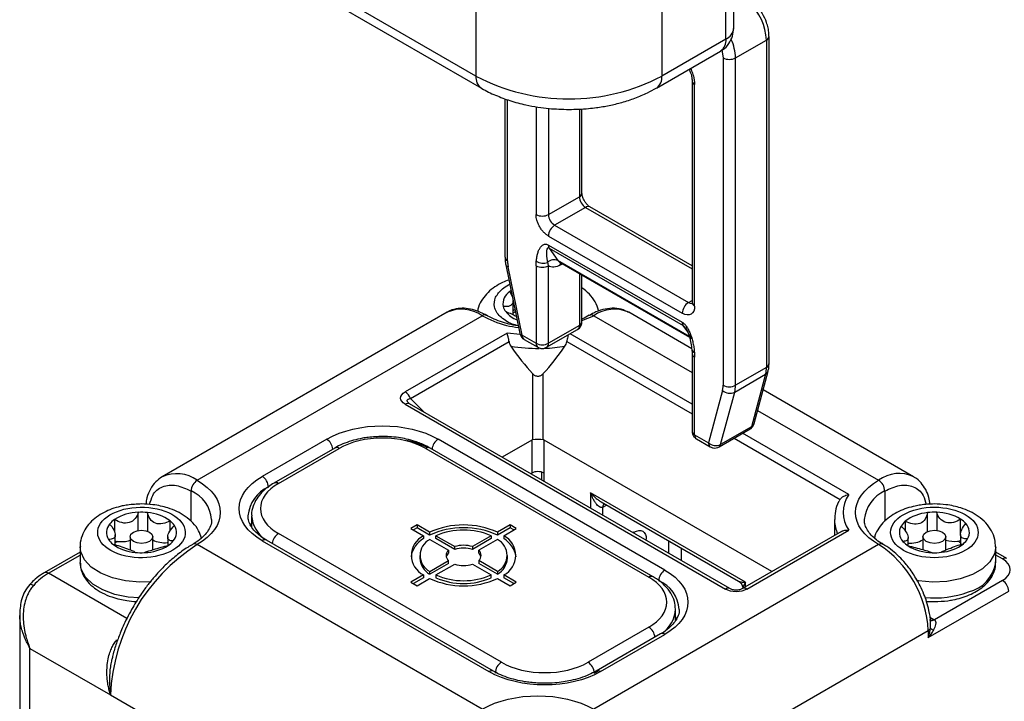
# Model space of a CAD drawing. Header units: millimetres. Extents: x 0 to 559, y 0 to 432.
# Tile 24 of 26: x 461 to 517, y 334 to 373. Entities that reach past the tile are written whole.
import ezdxf

# ---------------------------------------------------------------- set-up
doc = ezdxf.new("R2010")
doc.units = ezdxf.units.MM

msp = doc.modelspace()

# ---------------------------------------------------------------- linework, layer by layer
for p, q in [((486.627, 384.165), (486.627, 369.712)), ((497.233, 384.165), (497.233, 369.712)), ((500.895, 371.826), (500.895, 380.338)), ((501.334, 380.245), (501.334, 372.438)), ((486.627, 369.712), (472.484, 377.876)), ((472.795, 377.189), (486.937, 369.025)), ((500.895, 371.826), (497.233, 369.712)), ((501.44, 370.752), (503.208, 371.772)), ((503.208, 371.772), (503.208, 353.086)), ((503.355, 353.29), (503.355, 371.976)), ((496.922, 369.025), (500.584, 371.139)), ((500.666, 371.197), (500.733, 370.752)), ((500.733, 370.752), (500.733, 352.065)), ((501.44, 352.065), (501.44, 370.752)), ((498.961, 369.445), (498.961, 356.789)), ((499.107, 356.584), (499.107, 369.241)), ((488.283, 368.42), (488.283, 359.372)), ((488.43, 359.168), (488.43, 368.366)), ((490.056, 367.963), (490.056, 361.809)), ((490.763, 367.868), (490.763, 361.809)), ((492.531, 367.838), (492.531, 362.83)), ((492.677, 363.034), (492.677, 367.845)), ((490.763, 361.809), (492.531, 362.83)), ((492.885, 362.218), (491.117, 361.197)), ((492.885, 362.218), (498.961, 358.71)), ((498.961, 358.879), (493.134, 362.242)), ((491.117, 361.197), (498.753, 356.789)), ((490.763, 360.585), (498.4, 356.176)), ((490.763, 360.067), (498.4, 355.658)), ((490.811, 359.89), (498.447, 355.482)), ((490.811, 359.89), (491.307, 359.184)), ((498.806, 354.855), (491.307, 359.184)), ((491.397, 359.101), (498.815, 354.818)), ((488.33, 358.934), (489.13, 355.02)), ((489.267, 354.916), (488.466, 358.83)), ((490.056, 358.891), (490.056, 354.461)), ((490.763, 354.461), (490.763, 358.891)), ((491.443, 358.936), (491.563, 359.005)), ((492.531, 358.446), (492.531, 355.481)), ((492.677, 355.685), (492.677, 358.361)), ((488.561, 357.417), (488.697, 357.14)), ((488.742, 356.095), (488.742, 356.905)), ((498.753, 356.789), (498.961, 356.908)), ((484.98, 356.23), (468.717, 346.841)), ((470.717, 346.643), (486.98, 356.031)), ((492.677, 355.77), (493.344, 356.031)), ((493.344, 356.031), (498.961, 352.789)), ((498.939, 354.154), (495.344, 356.23)), ((490.66, 354.232), (492.427, 355.252)), ((492.531, 355.481), (490.763, 354.461)), ((498.712, 355.106), (498.447, 355.482)), ((488.398, 355.045), (482.588, 351.691)), ((489.146, 354.969), (488.398, 355.045)), ((489.267, 354.916), (490.056, 354.461)), ((489.37, 354.687), (490.16, 354.232)), ((498.961, 350.984), (491.997, 355.004)), ((482.894, 351.31), (488.515, 354.555)), ((491.809, 354.555), (498.961, 350.426)), ((498.949, 354.098), (498.961, 353.87)), ((498.961, 353.87), (498.961, 349.44)), ((499.107, 349.236), (499.107, 353.666)), ((503.208, 353.086), (501.44, 352.065)), ((489.856, 352.732), (489.856, 348.95)), ((490.468, 348.95), (490.468, 352.732)), ((501.392, 351.67), (503.16, 352.691)), ((503.16, 352.691), (502.359, 349.702)), ((502.501, 349.875), (503.302, 352.864)), ((511.607, 346.841), (503.016, 351.8)), ((483.684, 350.52), (482.894, 351.31)), ((500.697, 351.769), (499.896, 348.78)), ((500.591, 348.681), (501.392, 351.67)), ((482.588, 350.984), (500.863, 340.433)), ((482.838, 351.008), (482.771, 351.06)), ((501.113, 340.458), (482.838, 351.008)), ((502.703, 350.629), (509.608, 346.643)), ((500.5, 348.551), (502.268, 349.572)), ((502.359, 349.702), (500.591, 348.681)), ((502.451, 349.755), (502.467, 349.803)), ((478.106, 348.99), (474.429, 346.867)), ((497.41, 341.52), (484.47, 348.99)), ((499.107, 349.236), (499.896, 348.78)), ((499.211, 349.007), (500, 348.551)), ((501.354, 349.044), (507.403, 345.553)), ((507.898, 345.824), (501.837, 349.323)), ((478.563, 348.484), (475.098, 346.484)), ((475.348, 346.459), (478.813, 348.459)), ((483.763, 348.459), (496.491, 341.112)), ((496.741, 341.136), (484.013, 348.484)), ((489.809, 348.931), (488.122, 347.958)), ((489.809, 348.931), (489.809, 347.05)), ((503.516, 341.427), (490.516, 348.931)), ((490.516, 347.05), (490.516, 348.931)), ((489.752, 347.017), (489.809, 347.05)), ((490.369, 347.109), (490.369, 346.661)), ((490.516, 346.576), (490.516, 347.05)), ((470.363, 344.302), (470.363, 346.03)), ((502.006, 340.825), (493.167, 345.927)), ((493.167, 345.927), (493.167, 345.045)), ((509.961, 346.03), (509.961, 344.315)), ((493.771, 345.41), (501.61, 340.885)), ((493.874, 345.111), (494.082, 345.231)), ((493.874, 344.637), (493.874, 345.111)), ((467.352, 343.778), (467.352, 344.812)), ((467.886, 344.799), (467.886, 343.734)), ((473.823, 344.622), (473.823, 343.988)), ((512.391, 343.714), (512.391, 344.794)), ((512.924, 344.815), (512.924, 343.785)), ((466.005, 344.406), (466.005, 343.68)), ((469.168, 343.751), (469.168, 344.329)), ((473.823, 344.221), (473.727, 344.031)), ((483.268, 344.092), (482.914, 343.887)), ((483.268, 343.928), (483.056, 343.806)), ((483.982, 343.679), (483.268, 344.092)), ((483.268, 344.092), (483.268, 343.928)), ((483.982, 343.516), (483.268, 343.928)), ((488.571, 344.092), (487.857, 343.679)), ((488.571, 343.928), (487.857, 343.516)), ((488.925, 343.887), (488.571, 344.092)), ((488.571, 344.092), (488.571, 343.928)), ((488.783, 343.806), (488.571, 343.928)), ((507.09, 344.398), (507.09, 343.49)), ((507.09, 344.398), (507.091, 344.329)), ((511.129, 344.306), (511.129, 343.764)), ((514.288, 343.56), (514.288, 344.428)), ((466.037, 342.959), (466.037, 343.528)), ((466.885, 343.418), (466.885, 342.671)), ((468.185, 342.678), (468.185, 343.418)), ((469.032, 343.405), (469.032, 342.912)), ((488.076, 336.254), (475.348, 343.602)), ((482.914, 343.887), (483.629, 343.475)), ((483.629, 343.475), (483.629, 343.312)), ((483.982, 343.679), (483.982, 343.516)), ((484.337, 343.474), (485.412, 342.854)), ((484.337, 343.311), (484.337, 343.474)), ((487.502, 343.474), (486.427, 342.854)), ((487.502, 343.474), (487.502, 343.311)), ((487.857, 343.679), (487.857, 343.516)), ((488.21, 343.475), (488.925, 343.887)), ((488.21, 343.475), (488.21, 343.312)), ((495.642, 343.682), (495.586, 343.649)), ((495.638, 343.619), (495.642, 343.682)), ((507.493, 343.723), (501.838, 340.458)), ((502.088, 340.433), (507.898, 343.787)), ((511.295, 342.897), (511.295, 343.365)), ((512.14, 343.418), (512.14, 342.678)), ((513.44, 342.667), (513.44, 343.418)), ((514.284, 343.557), (514.284, 342.971)), ((464.035, 342.846), (464.035, 341.948)), ((469.008, 343.084), (469.032, 343.065)), ((486.98, 333.58), (470.717, 342.969)), ((474.429, 343.193), (487.369, 335.723)), ((487.619, 335.748), (474.679, 343.218)), ((483.984, 343.27), (485.058, 342.65)), ((485.412, 342.691), (484.337, 343.311)), ((485.412, 342.691), (485.412, 342.854)), ((487.502, 343.311), (486.427, 342.691)), ((486.427, 342.854), (486.427, 342.691)), ((487.855, 343.27), (486.781, 342.65)), ((509.608, 342.969), (493.344, 333.58)), ((496.288, 343.244), (496.349, 343.274)), ((496.349, 343.208), (496.349, 343.274)), ((497.622, 343.187), (497.622, 342.474)), ((516.29, 341.948), (516.29, 342.846)), ((464.035, 342.546), (461.981, 341.36)), ((462.231, 341.336), (464.035, 342.377)), ((483.419, 342.357), (483.419, 342.193)), ((485.058, 342.65), (485.058, 342.487)), ((486.781, 342.487), (486.781, 342.65)), ((488.419, 342.193), (488.419, 342.357)), ((498.329, 342.778), (498.329, 342.066)), ((516.929, 342.177), (516.29, 342.546)), ((516.679, 342.152), (516.29, 342.377)), ((483.984, 341.443), (485.058, 342.063)), ((485.058, 341.9), (483.984, 341.28)), ((484.337, 341.239), (485.412, 341.859)), ((485.058, 341.9), (485.058, 342.063)), ((486.427, 341.859), (487.502, 341.239)), ((487.855, 341.443), (486.781, 342.063)), ((486.781, 342.063), (486.781, 341.9)), ((487.855, 341.28), (486.781, 341.9)), ((466.709, 338.751), (462.231, 341.336)), ((483.629, 341.238), (482.914, 340.826)), ((483.629, 341.238), (483.629, 341.075)), ((483.984, 341.28), (483.984, 341.443)), ((484.337, 341.239), (484.337, 341.076)), ((487.502, 341.076), (487.502, 341.239)), ((487.855, 341.443), (487.855, 341.28)), ((488.925, 340.826), (488.21, 341.238)), ((488.21, 341.238), (488.21, 341.075)), ((496.736, 341.139), (496.741, 341.136)), ((482.914, 340.826), (483.268, 340.622)), ((483.629, 341.075), (483.056, 340.744)), ((483.268, 340.622), (483.982, 341.034)), ((487.857, 341.034), (488.571, 340.622)), ((488.783, 340.744), (488.21, 341.075)), ((488.571, 340.622), (488.925, 340.826)), ((502.006, 340.555), (502.006, 340.825)), ((516.679, 340.927), (512.789, 338.682)), ((512.436, 337.662), (517.032, 340.315)), ((460.585, 339.012), (460.585, 312.99)), ((460.589, 338.873), (460.605, 339.011)), ((498.016, 338.646), (498.016, 339.275)), ((498.111, 338.686), (498.016, 338.873)), ((512.533, 338.83), (512.764, 338.697)), ((512.565, 338.199), (512.567, 338.454)), ((512.764, 338.697), (512.789, 338.682)), ((496.491, 338.254), (493.026, 336.254)), ((497.16, 337.871), (493.483, 335.748)), ((493.733, 335.723), (497.41, 337.846)), ((496.173, 328.681), (512.436, 338.07)), ((512.436, 338.07), (512.436, 337.662)), ((461.171, 312.075), (461.171, 337.049)), ((461.171, 337.049), (465.767, 334.396)), ((493.379, 335.642), (493.602, 335.77)), ((465.767, 334.396), (482.03, 325.007))]:
    msp.add_line(p, q)
at = {"flags": 128}
for points in [[(491.307, 359.184), (491.348, 359.137), (491.397, 359.101), (491.397, 359.101)], [(491.443, 358.936), (491.45, 359.012), (491.466, 359.067)], [(488.561, 357.417), (488.602, 357.448), (488.63, 357.467)], [(467.994, 343.152), (467.783, 343.071), (467.535, 343.043), (467.286, 343.071), (467.075, 343.152), (466.934, 343.274), (466.885, 343.418), (466.934, 343.561), (467.075, 343.683), (467.286, 343.764), (467.535, 343.793), (467.783, 343.764), (467.994, 343.683), (468.135, 343.561), (468.185, 343.418), (468.135, 343.274), (467.994, 343.152)], [(513.249, 343.152), (513.038, 343.071), (512.79, 343.043), (512.541, 343.071), (512.33, 343.152), (512.189, 343.274), (512.14, 343.418), (512.189, 343.561), (512.33, 343.683), (512.541, 343.764), (512.79, 343.793), (513.038, 343.764), (513.249, 343.683), (513.39, 343.561), (513.44, 343.418), (513.39, 343.274), (513.249, 343.152)], [(468.087, 340.851), (467.433, 340.827), (466.629, 340.895), (465.874, 341.068), (465.208, 341.337), (464.668, 341.687), (464.282, 342.1), (464.072, 342.553), (464.035, 342.848)], [(469.008, 343.084), (469.028, 343.085), (469.032, 343.086)], [(516.29, 342.843), (516.217, 342.438), (515.962, 341.992), (515.535, 341.593), (514.96, 341.261), (514.269, 341.015), (513.497, 340.867), (512.688, 340.827), (511.884, 340.895), (511.778, 340.912)], [(467.404, 339.929), (466.781, 339.975), (466.013, 340.128), (465.327, 340.38), (464.76, 340.716), (464.343, 341.119), (464.098, 341.566), (464.035, 341.948)], [(461.157, 340.688), (461.174, 340.7), (461.21, 340.705), (461.258, 340.697), (461.317, 340.675), (461.383, 340.641)]]:
    msp.add_lwpolyline(points, dxfattribs=at)
for centre, radius, start, end in [((500.111, 371.627), 3.101, 2.6795, 47.4832), ((500.584, 372.513), 0.754, 294.3747, 354.3052), ((500.16, 371.745), 0.739, 305.0133, 6.2988), ((498.677, 370.671), 2.764, 1.6651, 24.2895), ((503.116, 371.993), 0.239, 292.6699, 356.6361), ((501.087, 371.434), 0.769, 242.6097, 297.3903), ((487.34, 369.621), 0.719, 172.7386, 235.9989), ((491.93, 379.852), 11.443, 242.391, 297.609), ((496.521, 369.621), 0.718, 303.8147, 7.28), ((499.205, 369.466), 0.245, 184.1421, 246.3829), ((492.427, 363.059), 0.251, 294.3747, 354.3052), ((493.299, 362.865), 0.768, 182.6055, 237.3945), ((493.031, 362.013), 0.251, 65.6929, 125.6176), ((490.41, 362.492), 0.769, 242.6097, 297.3903), ((491.531, 361.844), 0.768, 182.6055, 237.3945), ((491.531, 360.55), 0.768, 122.6055, 177.3945), ((491.07, 360.054), 0.307, 177.6485, 212.3492), ((488.534, 359.397), 0.251, 185.6948, 245.6253), ((490.459, 359.758), 0.728, 237.5516, 290.2963), ((491.086, 358.706), 0.526, 65.2102, 135.4221), ((488.48, 358.99), 0.161, 200.5533, 264.8279), ((490.41, 359.573), 0.769, 242.6097, 297.3903), ((489.007, 356.708), 0.838, 122.1736, 189.6146), ((485.808, 354.396), 2.012, 54.3824, 114.3071), ((488.976, 356.767), 0.82, 194.0898, 217.2797), ((489.741, 354.594), 1.989, 116.516, 120.1796), ((494.516, 354.396), 2.012, 65.6929, 125.6176), ((499.168, 356.141), 0.768, 122.6055, 177.3945), ((498.907, 357.012), 0.271, 235.5631, 281.6919), ((499.211, 356.814), 0.251, 185.6948, 245.6253), ((487.125, 355.842), 0.238, 62.7505, 127.3817), ((489.552, 357.273), 1.585, 219.2021, 248.5088), ((489.681, 354.823), 1.654, 119.1442, 124.5949), ((493.199, 355.842), 0.238, 52.6288, 117.142), ((492.293, 355.451), 0.24, 304.0564, 7.2558), ((492.427, 355.71), 0.251, 294.3747, 354.3052), ((498.707, 355.646), 0.307, 177.6485, 212.3492), ((489.281, 355.077), 0.161, 200.5533, 264.8279), ((489.512, 354.889), 0.246, 173.7012, 234.9867), ((490.158, 363.862), 9.692, 260.8643, 270.4633), ((490.306, 354.436), 0.252, 174.3836, 234.256), ((490.41, 355.143), 0.769, 242.6097, 297.3903), ((490.176, 363.774), 9.604, 272.1714, 279.1637), ((490.525, 354.43), 0.24, 304.049, 7.2566), ((499.155, 354.133), 0.208, 188.8297, 253.0577), ((499.211, 353.895), 0.251, 185.713, 245.6238), ((501.678, 353.072), 1.53, 345.5736, 0.5105), ((503.104, 353.315), 0.251, 294.3747, 354.3052), ((503.028, 352.943), 0.285, 297.6632, 344.4595), ((501.087, 352.747), 0.769, 242.6097, 297.3903), ((499.91, 352.051), 1.53, 345.5736, 0.5105), ((482.174, 351.044), 0.767, 20.2271, 57.362), ((501.119, 352.244), 0.635, 228.3721, 295.4615), ((482.735, 350.778), 0.253, 65.8432, 125.4672), ((502.162, 349.743), 0.202, 301.6351, 348.1564), ((502.227, 349.954), 0.285, 297.6823, 343.9079), ((477.684, 348.336), 0.778, 6.4083, 57.1877), ((484.891, 348.336), 0.778, 122.8123, 173.5917), ((499.211, 349.465), 0.251, 185.6948, 245.6253), ((499.352, 349.209), 0.246, 173.7012, 234.9867), ((478.667, 348.255), 0.251, 54.3824, 114.3071), ((481.601, 343.746), 5.275, 64.4144, 78.2035), ((483.909, 348.255), 0.251, 65.6929, 125.6176), ((500.147, 348.755), 0.252, 174.3836, 234.256), ((500.318, 349.255), 0.635, 228.3721, 295.4615), ((500.394, 348.723), 0.201, 301.52, 348.1621), ((469.544, 345.006), 2.014, 54.3954, 114.1585), ((474.015, 346.22), 0.768, 2.6055, 57.3945), ((490.162, 346.368), 0.769, 62.6097, 117.3903), ((510.768, 345.118), 1.916, 63.9014, 127.2677), ((471.131, 345.995), 0.768, 122.6055, 177.3945), ((475.613, 344.422), 2.012, 114.3748, 174.3041), ((475.201, 346.254), 0.252, 54.4403, 113.6453), ((509.194, 345.995), 0.768, 2.6055, 57.3945), ((469.622, 344.262), 1.918, 4.0583, 67.2608), ((510.791, 344.198), 2.012, 114.3748, 174.3041), ((494.145, 345.132), 0.272, 138.6153, 184.4094), ((467.424, 342.138), 2.676, 91.5242, 122.0147), ((467.535, 341.371), 3.446, 84.1543, 93.032), ((467.716, 342.352), 2.453, 53.682, 86.0251), ((475.671, 344.768), 1.854, 184.6783, 234.648), ((512.586, 342.415), 2.387, 94.6721, 127.6156), ((512.789, 341.38), 3.437, 87.7606, 96.6539), ((512.884, 342.079), 2.736, 59.1381, 89.1724), ((466.263, 343.666), 0.726, 138.5544, 213.0162), ((466.738, 343.311), 1.318, 123.8145, 140.6893), ((468.458, 343.438), 1.139, 32.8189, 51.4212), ((468.806, 343.66), 0.726, 318.5544, 33.0162), ((485.919, 339.372), 4.723, 65.7844, 114.2156), ((485.919, 339.208), 4.723, 65.7844, 114.2156), ((509.107, 344.412), 2.018, 182.3536, 204.0121), ((511.523, 343.659), 0.731, 149.5312, 223.663), ((511.832, 343.468), 1.093, 130.0214, 149.1413), ((513.549, 343.27), 1.373, 41.0403, 57.4566), ((514.056, 343.667), 0.731, 329.5312, 43.663), ((475.77, 342.948), 0.778, 122.8123, 173.5917), ((484.196, 342.357), 1.254, 116.9104, 243.0896), ((485.919, 339.851), 3.953, 66.4096, 113.5904), ((487.643, 342.357), 1.254, 296.9104, 63.0896), ((466.612, 343.887), 1.139, 212.8189, 231.4212), ((476.468, 333.933), 10.711, 122.4764, 177.5236), ((467.354, 344.973), 2.453, 233.682, 266.0251), ((466.364, 344.74), 1.599, 258.2075, 262.741), ((466.952, 341.912), 1.472, 122.4897, 128.4535), ((466.38, 344.76), 1.621, 262.2737, 288.1568), ((467.646, 345.188), 2.676, 271.5242, 302.0147), ((468.858, 344.552), 1.476, 242.8578, 275.8403), ((468.331, 344.014), 1.318, 303.8145, 320.6893), ((470.572, 342.781), 0.237, 52.533, 118.1251), ((474.575, 342.989), 0.251, 65.6929, 125.6176), ((484.349, 342.063), 1.442, 119.9655, 171.5256), ((484.473, 342.357), 1.036, 118.1768, 241.8232), ((485.919, 341.295), 1.639, 71.9521, 108.0479), ((487.366, 342.357), 1.036, 298.1768, 61.8232), ((487.49, 342.063), 1.442, 8.4744, 60.0345), ((509.752, 342.779), 0.239, 63.3837, 127.3193), ((506.295, 337.791), 6.147, 2.6055, 57.3945), ((512.03, 344.056), 1.373, 221.0403, 237.4566), ((511.423, 344.486), 1.43, 264.6582, 300.0957), ((512.695, 345.246), 2.736, 239.1381, 269.1724), ((512.993, 344.911), 2.387, 274.6721, 307.6156), ((513.892, 344.799), 1.644, 254.0301, 278.4041), ((513.914, 344.715), 1.557, 278.0629, 283.8926), ((513.357, 341.893), 1.496, 51.7375, 58.8126), ((513.747, 343.857), 1.093, 310.0214, 329.1413), ((467.535, 345.954), 3.446, 264.1543, 273.032), ((485.307, 342.357), 0.384, 130.309, 229.691), ((485.365, 342.155), 0.452, 132.8121, 164.6275), ((485.919, 341.132), 1.639, 71.9521, 108.0479), ((486.532, 342.357), 0.384, 310.309, 49.691), ((486.474, 342.155), 0.452, 15.3725, 47.1879), ((512.79, 345.945), 3.437, 267.7606, 276.6539), ((484.578, 342.278), 1.162, 184.1931, 239.2273), ((485.919, 343.418), 1.639, 251.9521, 288.0479), ((487.261, 342.278), 1.162, 300.7727, 355.8069), ((514.288, 342.242), 2.023, 282.8436, 351.6467), ((516.825, 341.947), 0.252, 66.3758, 125.5578), ((464.119, 338.164), 3.691, 120.752, 137.835), ((462.086, 341.138), 0.245, 53.6056, 116.0784), ((485.919, 344.862), 3.953, 246.4096, 293.5904), ((496.638, 340.905), 0.254, 67.3877, 125.4683), ((497.824, 340.873), 0.768, 122.6055, 177.3945), ((485.919, 345.341), 4.723, 245.7844, 294.2156), ((485.919, 344.699), 3.953, 246.4096, 293.5904), ((496.315, 339.139), 1.918, 4.0583, 67.2608), ((516.265, 340.28), 0.768, 2.6055, 57.3945), ((501.01, 340.228), 0.253, 65.9309, 125.4599), ((501.942, 340.228), 0.253, 54.5401, 114.0691), ((512.791, 345.611), 5.686, 264.5405, 290.0195), ((496.249, 339.373), 1.769, 303.8184, 356.9829), ((512.618, 338.902), 0.252, 246.0323, 305.5879), ((512.643, 338.896), 0.259, 242.7822, 304.2161), ((496.069, 337.6), 0.778, 6.4083, 57.1877), ((497.264, 337.642), 0.251, 54.3824, 114.3071), ((512.294, 338.342), 0.307, 297.6449, 332.3489), ((512.853, 338.494), 0.412, 225.6412, 254.348), ((488.49, 335.607), 0.768, 122.6055, 177.3945), ((492.612, 335.607), 0.768, 2.6055, 57.3945), ((487.515, 335.526), 0.245, 64.0929, 126.3789), ((493.587, 335.526), 0.245, 53.6282, 115.8279)]:
    msp.add_arc(centre, radius, start, end)
for centre, major_axis, ratio, start_param, end_param in [((490.162, 361.404), (-3.71, 10.536), 0.410741, 2.158733, 2.379169), ((490.162, 361.404), (3.71, 10.536), 0.410741, 3.904016, 4.124452), ((490.162, 348.836), (0.5, 0), 0.286277, 0.911738, 2.229854)]:
    msp.add_ellipse(centre, major_axis=major_axis, ratio=ratio, start_param=start_param, end_param=end_param)
for points, knots in [([(503.345, 371.98), (503.347, 372.035), (503.354, 372.191), (503.304, 372.458), (503.197, 372.838), (502.986, 373.294), (502.712, 373.671), (502.496, 373.905), (502.405, 373.978), (502.369, 374.006)], [0, 0, 0, 0, 0.079525, 0.221377, 0.3596, 0.591774, 0.842161, 0.938769, 1, 1, 1, 1]), ([(500.576, 371.153), (500.619, 371.172), (500.815, 371.261), (501.068, 371.553), (501.295, 371.978), (501.321, 372.287), (501.334, 372.438)], [0, 0, 0, 0, 0.0896074, 0.4118469, 0.7119394, 1, 1, 1, 1]), ([(498.782, 370.099), (498.817, 370.029), (498.875, 369.913), (498.927, 369.728), (498.958, 369.572), (498.958, 369.483), (498.958, 369.448)], [0, 0, 0, 0, 0.2986769, 0.4960161, 0.802157, 1, 1, 1, 1]), ([(498.866, 370.147), (498.889, 370.103), (498.959, 369.969), (499.069, 369.653), (499.092, 369.403), (499.107, 369.241)], [0, 0, 0, 0, 0.146931, 0.447697, 1, 1, 1, 1]), ([(486.939, 369.026), (486.946, 369.022), (487.187, 368.862), (487.73, 368.619), (488.567, 368.297), (489.387, 368.08), (490.138, 367.941), (490.957, 367.836), (491.55, 367.82), (491.93, 367.81)], [0, 0, 0, 0, 0.005388, 0.186424, 0.36001, 0.541259, 0.673339, 0.791156, 1, 1, 1, 1]), ([(491.93, 367.81), (492.304, 367.819), (492.83, 367.833), (493.595, 367.923), (494.238, 368.031), (494.976, 368.209), (495.71, 368.448), (496.37, 368.72), (496.752, 368.937), (496.916, 369.031)], [0, 0, 0, 0, 0.205569, 0.289616, 0.428287, 0.571104, 0.723317, 0.881139, 1, 1, 1, 1]), ([(492.817, 362.587), (492.785, 362.65), (492.74, 362.737), (492.701, 362.86), (492.682, 362.948), (492.676, 363.013), (492.678, 363.032), (492.678, 363.034)], [0, 0, 0, 0, 0.380596, 0.530289, 0.761617, 0.985159, 1, 1, 1, 1]), ([(493.134, 362.243), (493.109, 362.259), (493.065, 362.287), (492.986, 362.36), (492.901, 362.455), (492.848, 362.538), (492.817, 362.587)], [0, 0, 0, 0, 0.257197, 0.462961, 0.687501, 1, 1, 1, 1]), ([(490.763, 360.585), (490.741, 360.598), (490.696, 360.625), (490.631, 360.675), (490.566, 360.73), (490.478, 360.815), (490.372, 360.939), (490.26, 361.11), (490.168, 361.293), (490.103, 361.476), (490.063, 361.651), (490.058, 361.757), (490.056, 361.809)], [0, 0, 0, 0, 0.060259, 0.120021, 0.179824, 0.240208, 0.369998, 0.50013, 0.629921, 0.760053, 0.879943, 1, 1, 1, 1]), ([(490.069, 359.144), (490.073, 359.186), (490.081, 359.269), (490.1, 359.388), (490.123, 359.5), (490.16, 359.642), (490.217, 359.8), (490.305, 359.953), (490.407, 360.061), (490.51, 360.112), (490.604, 360.121), (490.683, 360.107), (490.737, 360.08), (490.763, 360.067)], [0, 0, 0, 0, 0.080514, 0.159124, 0.235993, 0.311293, 0.462045, 0.599179, 0.720932, 0.827808, 0.888399, 0.944986, 1, 1, 1, 1]), ([(490.811, 359.89), (490.729, 359.937), (490.673, 359.881), (490.638, 359.586), (490.658, 359.35), (490.712, 359.076)], [0, 0, 0, 0, 0.5, 0.5, 1, 1, 1, 1]), ([(488.293, 359.369), (488.29, 359.313), (488.283, 359.172), (488.314, 359.023), (488.332, 358.934)], [0, 0, 0, 0, 0.3969011, 1, 1, 1, 1]), ([(488.43, 359.168), (488.43, 359.141), (488.431, 359.087), (488.438, 359.003), (488.449, 358.917), (488.46, 358.859), (488.466, 358.83)], [0, 0, 0, 0, 0.250539, 0.5, 0.749461, 1, 1, 1, 1]), ([(490.056, 358.891), (490.057, 358.93), (490.058, 359.016), (490.065, 359.099), (490.069, 359.144)], [0, 0, 0, 0, 0.4555029, 1, 1, 1, 1]), ([(491.386, 359.106), (491.385, 359.107), (491.381, 359.107), (491.39, 359.102), (491.395, 359.099)], [0, 0, 0, 0, 0.3640601, 1, 1, 1, 1]), ([(488.506, 358.071), (488.382, 358.025), (488.096, 357.918), (487.693, 357.683), (487.3, 357.372), (486.983, 356.987), (486.775, 356.618), (486.733, 356.37), (486.72, 356.288)], [0, 0, 0, 0, 0.139, 0.322511, 0.512577, 0.70635, 0.902262, 1, 1, 1, 1]), ([(487.742, 357.086), (487.855, 357.255), (488.03, 357.516), (488.368, 357.748), (488.531, 357.815), (488.556, 357.826)], [0, 0, 0, 0, 0.608786, 0.939847, 1, 1, 1, 1]), ([(493.617, 356.289), (493.616, 356.302), (493.602, 356.491), (493.429, 356.838), (493.123, 357.286), (492.825, 357.519), (492.677, 357.635)], [0, 0, 0, 0, 0.023023, 0.343031, 0.674792, 1, 1, 1, 1]), ([(489.04, 355.463), (488.919, 355.492), (488.64, 355.557), (488.3, 355.751), (487.993, 355.987), (487.78, 356.256), (487.624, 356.627), (487.695, 356.906), (487.742, 357.086)], [0, 0, 0, 0, 0.115076, 0.266578, 0.418239, 0.569742, 0.721403, 1, 1, 1, 1]), ([(488.739, 356.905), (488.74, 356.899), (488.751, 356.833), (488.711, 356.722), (488.615, 356.604), (488.434, 356.545), (488.271, 356.56), (488.181, 356.568)], [0, 0, 0, 0, 0.018776, 0.21956, 0.460723, 0.700782, 1, 1, 1, 1]), ([(487.229, 356.049), (487.117, 356.112), (486.852, 356.262), (486.424, 356.404), (485.949, 356.479), (485.48, 356.433), (485.142, 356.344), (484.997, 356.232), (484.979, 356.218)], [0, 0, 0, 0, 0.1454379, 0.3437341, 0.5458981, 0.7527296, 0.9682698, 1, 1, 1, 1]), ([(495.333, 356.225), (495.198, 356.293), (494.912, 356.436), (494.407, 356.481), (493.877, 356.401), (493.434, 356.249), (493.178, 356.095), (493.095, 356.045)], [0, 0, 0, 0, 0.204681, 0.433634, 0.664704, 0.890673, 1, 1, 1, 1]), ([(498.96, 356.789), (498.96, 356.77), (498.958, 356.731), (498.95, 356.711), (498.952, 356.715), (498.953, 356.716)], [0, 0, 0, 0, 0.42751, 0.888669, 1, 1, 1, 1]), ([(486.98, 356.031), (487.42, 355.82), (488.048, 355.517), (488.828, 355.395), (489.061, 355.359)], [0, 0, 0, 0, 0.700757, 1, 1, 1, 1]), ([(489.042, 355.45), (489.034, 355.452), (488.849, 355.477), (488.498, 355.555), (488.003, 355.699), (487.572, 355.869), (487.338, 356.002), (487.236, 356.059)], [0, 0, 0, 0, 0.011897, 0.265302, 0.522917, 0.793358, 1, 1, 1, 1]), ([(488.324, 356.271), (488.434, 356.229), (488.636, 356.153), (488.853, 356.045), (488.933, 356.001), (488.935, 355.999)], [0, 0, 0, 0, 0.537351, 0.986751, 1, 1, 1, 1]), ([(493.089, 356.059), (492.968, 355.986), (492.841, 355.909), (492.684, 355.851), (492.677, 355.848)], [0, 0, 0, 0, 0.955197, 1, 1, 1, 1]), ([(492.427, 355.253), (492.429, 355.254), (492.469, 355.269), (492.536, 355.331), (492.585, 355.4), (492.61, 355.435)], [0, 0, 0, 0, 0.022105, 0.500334, 1, 1, 1, 1]), ([(492.61, 355.435), (492.638, 355.495), (492.675, 355.575), (492.676, 355.662), (492.676, 355.685)], [0, 0, 0, 0, 0.738137, 1, 1, 1, 1]), ([(498.4, 355.658), (498.416, 355.649), (498.448, 355.629), (498.495, 355.59), (498.542, 355.545), (498.588, 355.493), (498.661, 355.398), (498.756, 355.241), (498.858, 355.016), (498.946, 354.761), (499.015, 354.489), (499.067, 354.209), (499.085, 354.027), (499.094, 353.934)], [0, 0, 0, 0, 0.032934, 0.066094, 0.100044, 0.135306, 0.172352, 0.278958, 0.400961, 0.537824, 0.68882, 0.84079, 1, 1, 1, 1]), ([(498.901, 354.693), (498.825, 354.897), (498.742, 355.079), (498.583, 355.354), (498.508, 355.446), (498.447, 355.482)], [0, 0, 0, 0, 0.5, 0.5, 1, 1, 1, 1]), ([(498.587, 355.336), (498.627, 355.269), (498.723, 355.109), (498.872, 354.684), (498.917, 354.344), (498.949, 354.098)], [0, 0, 0, 0, 0.167043, 0.398007, 1, 1, 1, 1]), ([(488.515, 354.555), (488.512, 354.577), (488.505, 354.622), (488.493, 354.692), (488.479, 354.763), (488.459, 354.847), (488.432, 354.949), (488.41, 355.01), (488.398, 355.045)], [0, 0, 0, 0, 0.1133952, 0.2341966, 0.3627452, 0.4993242, 0.7184845, 1, 1, 1, 1]), ([(489.136, 355.021), (489.139, 354.999), (489.151, 354.921), (489.227, 354.805), (489.309, 354.712), (489.368, 354.69), (489.371, 354.689)], [0, 0, 0, 0, 0.162374, 0.552427, 0.975057, 1, 1, 1, 1]), ([(491.892, 354.943), (491.891, 354.941), (491.881, 354.91), (491.86, 354.825), (491.831, 354.698), (491.816, 354.6), (491.809, 354.555)], [0, 0, 0, 0, 0.02615, 0.3237, 0.682774, 1, 1, 1, 1]), ([(490.16, 354.233), (490.215, 354.209), (490.323, 354.159), (490.504, 354.161), (490.609, 354.209), (490.659, 354.232)], [0, 0, 0, 0, 0.340376, 0.68229, 1, 1, 1, 1]), ([(499.094, 353.934), (499.098, 353.884), (499.105, 353.794), (499.106, 353.706), (499.107, 353.666)], [0, 0, 0, 0, 0.544497, 1, 1, 1, 1]), ([(503.289, 352.87), (503.31, 352.935), (503.354, 353.067), (503.348, 353.217), (503.345, 353.293)], [0, 0, 0, 0, 0.490928, 1, 1, 1, 1]), ([(489.856, 352.732), (489.893, 352.692), (489.937, 352.655), (490.041, 352.601), (490.101, 352.584), (490.223, 352.584), (490.283, 352.601), (490.386, 352.655), (490.431, 352.692), (490.468, 352.732)], [0, 0, 0, 0, 0.25, 0.25, 0.5, 0.5, 0.75, 0.75, 1, 1, 1, 1]), ([(500.697, 351.769), (500.703, 351.792), (500.714, 351.837), (500.725, 351.91), (500.732, 351.986), (500.733, 352.039), (500.733, 352.065)], [0, 0, 0, 0, 0.2505387, 0.5, 0.7494613, 1, 1, 1, 1]), ([(482.588, 350.984), (482.414, 351.084), (482.318, 351.21), (482.318, 351.464), (482.414, 351.59), (482.588, 351.691)], [0, 0, 0, 0, 0.5, 0.5, 1, 1, 1, 1]), ([(482.787, 351.046), (482.775, 351.058), (482.744, 351.087), (482.714, 351.136), (482.701, 351.188), (482.714, 351.233), (482.751, 351.268), (482.812, 351.296), (482.866, 351.305), (482.894, 351.31)], [0, 0, 0, 0, 0.095234, 0.239788, 0.372928, 0.506043, 0.650588, 0.81359, 1, 1, 1, 1]), ([(502.266, 349.572), (502.268, 349.573), (502.309, 349.588), (502.377, 349.65), (502.426, 349.719), (502.451, 349.755)], [0, 0, 0, 0, 0.02621, 0.502432, 1, 1, 1, 1]), ([(481.288, 349.143), (481.014, 349.133), (480.629, 349.12), (480.081, 349.034), (479.631, 348.933), (479.137, 348.765), (478.778, 348.614), (478.604, 348.503), (478.569, 348.48)], [0, 0, 0, 0, 0.2742085, 0.3851725, 0.5673319, 0.7531614, 0.9496851, 1, 1, 1, 1]), ([(483.763, 348.459), (483.106, 348.838), (482.216, 349.051), (480.36, 349.051), (479.469, 348.838), (478.813, 348.459)], [0, 0, 0, 0, 0.5, 0.5, 1, 1, 1, 1]), ([(484.003, 348.477), (483.925, 348.525), (483.671, 348.679), (483.21, 348.852), (482.682, 348.997), (482.186, 349.087), (481.728, 349.135), (481.417, 349.141), (481.288, 349.143)], [0, 0, 0, 0, 0.108828, 0.352516, 0.535356, 0.688296, 0.870142, 1, 1, 1, 1]), ([(498.962, 349.44), (498.962, 349.433), (498.958, 349.377), (498.984, 349.265), (499.065, 349.124), (499.149, 349.031), (499.208, 349.009), (499.212, 349.008)], [0, 0, 0, 0, 0.039029, 0.323794, 0.638679, 0.979864, 1, 1, 1, 1]), ([(489.856, 348.95), (489.848, 348.947), (489.831, 348.943), (489.816, 348.935), (489.809, 348.931)], [0, 0, 0, 0, 0.502942, 1, 1, 1, 1]), ([(490.516, 348.931), (490.508, 348.935), (490.493, 348.943), (490.477, 348.947), (490.468, 348.95)], [0, 0, 0, 0, 0.497058, 1, 1, 1, 1]), ([(500.001, 348.553), (500.055, 348.528), (500.163, 348.478), (500.344, 348.481), (500.448, 348.528), (500.498, 348.551)], [0, 0, 0, 0, 0.341099, 0.683738, 1, 1, 1, 1]), ([(468.726, 346.837), (468.596, 346.752), (468.324, 346.574), (468.034, 346.153), (467.845, 345.716), (467.802, 345.399), (467.784, 345.274)], [0, 0, 0, 0, 0.256382, 0.53513, 0.816457, 1, 1, 1, 1]), ([(512.546, 345.271), (512.524, 345.406), (512.476, 345.707), (512.306, 346.126), (512.034, 346.51), (511.792, 346.756), (511.626, 346.824), (511.609, 346.831)], [0, 0, 0, 0, 0.200263, 0.448918, 0.703313, 0.96842, 1, 1, 1, 1]), ([(468.003, 345.26), (468.052, 345.443), (468.177, 345.921), (468.713, 346.328), (469.488, 346.434), (470.078, 346.162), (470.363, 346.03)], [0, 0, 0, 0, 0.173941, 0.455201, 0.73646, 1, 1, 1, 1]), ([(475.104, 346.48), (474.993, 346.414), (474.731, 346.26), (474.394, 345.959), (474.091, 345.585), (473.896, 345.157), (473.805, 344.82), (473.829, 344.638), (473.833, 344.615)], [0, 0, 0, 0, 0.145528, 0.343811, 0.545959, 0.752773, 0.968292, 1, 1, 1, 1]), ([(475.348, 346.459), (474.692, 346.08), (474.323, 345.566), (474.323, 344.495), (474.692, 343.981), (475.348, 343.602)], [0, 0, 0, 0, 0.5, 0.5, 1, 1, 1, 1]), ([(509.608, 342.969), (508.764, 343.456), (508.29, 344.117), (508.29, 345.495), (508.764, 346.156), (509.608, 346.643)], [0, 0, 0, 0, 0.5, 0.5, 1, 1, 1, 1]), ([(509.961, 346.03), (510.246, 346.162), (510.836, 346.434), (511.611, 346.328), (512.148, 345.92), (512.274, 345.439), (512.323, 345.254)], [0, 0, 0, 0, 0.263008, 0.543701, 0.824393, 1, 1, 1, 1]), ([(493.874, 345.111), (493.863, 345.105), (493.84, 345.094), (493.802, 345.089), (493.761, 345.093), (493.699, 345.113), (493.615, 345.166), (493.517, 345.265), (493.416, 345.401), (493.327, 345.551), (493.241, 345.73), (493.195, 345.854), (493.167, 345.927)], [0, 0, 0, 0, 0.035615, 0.072665, 0.112238, 0.155231, 0.258034, 0.385278, 0.520475, 0.685932, 0.815055, 1, 1, 1, 1]), ([(493.167, 345.927), (493.204, 345.886), (493.27, 345.812), (493.367, 345.718), (493.479, 345.616), (493.609, 345.512), (493.72, 345.44), (493.771, 345.41), (493.771, 345.41)], [0, 0, 0, 0, 0.210645, 0.380948, 0.510916, 0.77998, 0.99992, 1, 1, 1, 1]), ([(507.403, 345.553), (507.416, 345.569), (507.442, 345.603), (507.492, 345.651), (507.551, 345.696), (507.632, 345.745), (507.748, 345.796), (507.844, 345.814), (507.898, 345.824)], [0, 0, 0, 0, 0.113395, 0.234197, 0.362745, 0.499324, 0.718484, 1, 1, 1, 1]), ([(467.535, 345.289), (467.268, 345.278), (466.898, 345.263), (466.376, 345.165), (465.958, 345.051), (465.497, 344.867), (465.064, 344.622), (464.674, 344.309), (464.349, 343.926), (464.128, 343.474), (464.022, 343.099), (464.044, 342.889), (464.049, 342.849)], [0, 0, 0, 0, 0.152758, 0.212474, 0.310977, 0.411431, 0.518287, 0.62896, 0.741792, 0.855869, 0.972629, 1, 1, 1, 1]), ([(466.194, 342.445), (465.029, 342.872), (464.685, 343.765), (466.165, 345.109), (467.711, 345.308), (468.876, 344.881)], [0, 0, 0, 0, 0.5, 0.5, 1, 1, 1, 1]), ([(470.957, 343.342), (470.91, 343.485), (470.806, 343.803), (470.483, 344.224), (470.06, 344.589), (469.572, 344.87), (469.091, 345.058), (468.629, 345.18), (468.126, 345.269), (467.755, 345.282), (467.535, 345.289)], [0, 0, 0, 0, 0.115398, 0.257331, 0.401171, 0.535083, 0.663872, 0.75944, 0.857074, 1, 1, 1, 1]), ([(507.374, 345.489), (507.356, 345.462), (507.238, 345.272), (507.118, 344.876), (507.1, 344.507), (507.092, 344.318)], [0, 0, 0, 0, 0.076932, 0.529404, 1, 1, 1, 1]), ([(516.276, 342.84), (516.272, 342.983), (516.264, 343.304), (516.066, 343.778), (515.741, 344.224), (515.314, 344.589), (514.827, 344.87), (514.346, 345.058), (513.884, 345.181), (513.381, 345.266), (512.744, 345.306), (512.153, 345.261), (511.631, 345.165), (511.213, 345.051), (510.752, 344.867), (510.319, 344.622), (509.927, 344.309), (509.612, 343.924), (509.417, 343.592), (509.379, 343.384), (509.371, 343.341)], [0, 0, 0, 0, 0.051447, 0.11567, 0.182252, 0.249728, 0.312546, 0.372961, 0.417793, 0.463593, 0.53064, 0.611568, 0.643205, 0.695389, 0.748608, 0.805218, 0.86385, 0.923626, 0.984062, 1, 1, 1, 1]), ([(511.398, 344.862), (512.544, 345.305), (514.099, 345.128), (515.635, 343.804), (515.327, 342.907), (514.181, 342.464)], [0, 0, 0, 0, 0.5, 0.5, 1, 1, 1, 1]), ([(467.352, 344.812), (467.321, 344.682), (467.263, 344.558), (467.091, 344.35), (466.975, 344.267), (466.709, 344.186), (466.559, 344.189), (466.272, 344.259), (466.133, 344.324), (466.005, 344.406)], [0, 0, 0, 0, 0.25, 0.25, 0.5, 0.5, 0.75, 0.75, 1, 1, 1, 1]), ([(468.876, 344.881), (470.04, 344.454), (470.385, 343.561), (468.905, 342.216), (467.358, 342.017), (466.194, 342.445)], [0, 0, 0, 0, 0.5, 0.5, 1, 1, 1, 1]), ([(469.168, 344.329), (469.037, 344.252), (468.897, 344.195), (468.613, 344.139), (468.468, 344.142), (468.21, 344.237), (468.105, 344.325), (467.952, 344.541), (467.905, 344.668), (467.886, 344.799)], [0, 0, 0, 0, 0.25, 0.25, 0.5, 0.5, 0.75, 0.75, 1, 1, 1, 1]), ([(474.685, 343.221), (474.65, 343.24), (474.471, 343.333), (474.216, 343.53), (473.933, 343.805), (473.738, 344.095), (473.624, 344.369), (473.623, 344.543), (473.622, 344.622)], [0, 0, 0, 0, 0.046307, 0.233364, 0.423031, 0.618096, 0.826844, 1, 1, 1, 1]), ([(514.181, 342.464), (513.035, 342.02), (511.481, 342.198), (509.945, 343.521), (510.252, 344.418), (511.398, 344.862)], [0, 0, 0, 0, 0.5, 0.5, 1, 1, 1, 1]), ([(512.391, 344.794), (512.375, 344.662), (512.331, 344.535), (512.185, 344.317), (512.082, 344.227), (511.828, 344.129), (511.685, 344.123), (511.401, 344.175), (511.261, 344.231), (511.129, 344.306)], [0, 0, 0, 0, 0.25, 0.25, 0.5, 0.5, 0.75, 0.75, 1, 1, 1, 1]), ([(514.288, 344.428), (514.162, 344.343), (514.024, 344.277), (513.737, 344.202), (513.588, 344.197), (513.318, 344.273), (513.198, 344.355), (513.02, 344.561), (512.958, 344.684), (512.924, 344.815)], [0, 0, 0, 0, 0.25, 0.25, 0.5, 0.5, 0.75, 0.75, 1, 1, 1, 1]), ([(465.719, 344.146), (465.819, 344.039), (465.901, 343.923), (466.013, 343.695), (466.042, 343.583), (466.03, 343.41), (465.988, 343.348), (465.854, 343.278), (465.762, 343.265), (465.654, 343.27)], [0, 0, 0, 0, 0.25, 0.25, 0.5, 0.5, 0.75, 0.75, 1, 1, 1, 1]), ([(469.351, 343.179), (469.25, 343.18), (469.169, 343.196), (469.056, 343.272), (469.027, 343.334), (469.039, 343.507), (469.081, 343.618), (469.215, 343.841), (469.307, 343.953), (469.415, 344.056)], [0, 0, 0, 0, 0.25, 0.25, 0.5, 0.5, 0.75, 0.75, 1, 1, 1, 1]), ([(471.523, 344.397), (471.527, 344.366), (471.542, 344.218), (471.456, 343.966), (471.259, 343.63), (470.949, 343.321), (470.677, 343.106), (470.488, 343.01), (470.461, 342.996)], [0, 0, 0, 0, 0.068842, 0.322141, 0.543368, 0.756167, 0.965219, 1, 1, 1, 1]), ([(509.863, 342.997), (509.828, 343.015), (509.65, 343.109), (509.395, 343.306), (509.111, 343.58), (508.916, 343.871), (508.803, 344.144), (508.802, 344.319), (508.801, 344.398)], [0, 0, 0, 0, 0.0463, 0.23336, 0.423027, 0.618093, 0.826843, 1, 1, 1, 1]), ([(510.893, 344.029), (511.003, 343.929), (511.097, 343.818), (511.237, 343.598), (511.282, 343.489), (511.303, 343.315), (511.278, 343.252), (511.172, 343.174), (511.093, 343.156), (510.994, 343.154)], [0, 0, 0, 0, 0.25, 0.25, 0.5, 0.5, 0.75, 0.75, 1, 1, 1, 1]), ([(514.686, 343.296), (514.576, 343.29), (514.482, 343.301), (514.342, 343.369), (514.297, 343.429), (514.276, 343.602), (514.301, 343.715), (514.407, 343.945), (514.487, 344.063), (514.585, 344.172)], [0, 0, 0, 0, 0.25, 0.25, 0.5, 0.5, 0.75, 0.75, 1, 1, 1, 1]), ([(495.642, 343.682), (495.83, 343.79), (496.01, 343.808), (496.275, 343.655), (496.349, 343.49), (496.349, 343.274)], [0, 0, 0, 0, 0.5, 0.5, 1, 1, 1, 1]), ([(507.493, 343.723), (507.534, 343.741), (507.609, 343.776), (507.748, 343.798), (507.844, 343.791), (507.898, 343.787)], [0, 0, 0, 0, 0.343377, 0.630844, 1, 1, 1, 1]), ([(465.901, 342.997), (466.032, 342.967), (466.172, 342.925), (466.457, 342.829), (466.601, 342.775), (466.859, 342.68), (466.965, 342.642), (467.117, 342.578), (467.164, 342.551), (467.184, 342.526)], [0, 0, 0, 0, 0.25, 0.25, 0.5, 0.5, 0.75, 0.75, 1, 1, 1, 1]), ([(470.467, 342.981), (470.369, 342.927), (470.045, 342.751), (469.516, 342.351), (468.892, 341.804), (468.36, 341.242), (467.912, 340.698), (467.474, 340.104), (467.199, 339.651), (467.033, 339.379)], [0, 0, 0, 0, 0.076001, 0.249867, 0.416658, 0.582344, 0.702787, 0.821711, 1, 1, 1, 1]), ([(467.717, 342.513), (467.748, 342.537), (467.806, 342.561), (467.978, 342.617), (468.094, 342.65), (468.36, 342.731), (468.511, 342.778), (468.798, 342.86), (468.937, 342.895), (469.064, 342.919)], [0, 0, 0, 0, 0.25, 0.25, 0.5, 0.5, 0.75, 0.75, 1, 1, 1, 1]), ([(511.791, 340.963), (511.646, 341.196), (511.442, 341.522), (511.092, 341.954), (510.78, 342.293), (510.388, 342.637), (510.077, 342.873), (509.894, 342.967), (509.857, 342.986)], [0, 0, 0, 0, 0.274177, 0.385129, 0.567269, 0.75308, 0.949585, 1, 1, 1, 1]), ([(511.291, 342.898), (511.418, 342.876), (511.555, 342.843), (511.842, 342.765), (511.991, 342.72), (512.261, 342.644), (512.381, 342.612), (512.559, 342.558), (512.621, 342.534), (512.655, 342.511)], [0, 0, 0, 0, 0.25, 0.25, 0.5, 0.5, 0.75, 0.75, 1, 1, 1, 1]), ([(513.188, 342.531), (513.204, 342.557), (513.248, 342.584), (513.394, 342.65), (513.498, 342.69), (513.751, 342.788), (513.894, 342.844), (514.178, 342.944), (514.318, 342.988), (514.451, 343.02)], [0, 0, 0, 0, 0.25, 0.25, 0.5, 0.5, 0.75, 0.75, 1, 1, 1, 1]), ([(464.053, 341.905), (464.05, 341.844), (464.04, 341.624), (464.18, 341.254), (464.451, 340.839), (464.833, 340.49), (465.295, 340.202), (465.787, 339.993), (466.269, 339.855), (466.733, 339.768), (467.057, 339.729), (467.242, 339.724), (467.251, 339.724)], [0, 0, 0, 0, 0.050521, 0.181889, 0.315404, 0.446838, 0.570256, 0.702651, 0.80239, 0.88878, 0.994148, 1, 1, 1, 1]), ([(512.79, 339.716), (513.045, 339.726), (513.405, 339.739), (513.914, 339.826), (514.329, 339.927), (514.784, 340.091), (515.21, 340.306), (515.593, 340.574), (515.915, 340.896), (516.151, 341.273), (516.287, 341.65), (516.276, 341.897), (516.271, 341.995)], [0, 0, 0, 0, 0.142058, 0.199515, 0.293727, 0.389665, 0.49108, 0.595601, 0.702688, 0.8121, 0.924965, 1, 1, 1, 1]), ([(461.982, 341.352), (461.948, 341.335), (461.772, 341.247), (461.504, 341.025), (461.264, 340.811), (461.166, 340.696), (461.158, 340.687)], [0, 0, 0, 0, 0.115983, 0.600916, 0.965967, 1, 1, 1, 1]), ([(496.491, 338.254), (497.147, 338.633), (497.516, 339.147), (497.516, 340.219), (497.147, 340.733), (496.491, 341.112)], [0, 0, 0, 0, 0.5, 0.5, 1, 1, 1, 1]), ([(498.006, 339.282), (497.998, 339.433), (497.979, 339.752), (497.765, 340.212), (497.431, 340.631), (497.078, 340.939), (496.816, 341.083), (496.731, 341.13)], [0, 0, 0, 0, 0.204576, 0.433513, 0.66457, 0.890524, 1, 1, 1, 1]), ([(461.157, 340.688), (461.057, 340.561), (460.863, 340.314), (460.636, 339.749), (460.605, 339.306), (460.585, 339.017)], [0, 0, 0, 0, 0.26687, 0.521347, 1, 1, 1, 1]), ([(461.383, 340.641), (461.356, 340.611), (461.301, 340.549), (461.226, 340.449), (461.156, 340.342), (461.09, 340.227), (461.031, 340.105), (460.977, 339.976), (460.896, 339.747), (460.814, 339.392), (460.777, 338.927), (460.8, 338.441), (460.862, 338.043), (460.946, 337.694), (461.036, 337.388), (461.123, 337.169), (461.171, 337.049)], [0, 0, 0, 0, 0.03335, 0.067402, 0.10223, 0.137902, 0.174482, 0.212031, 0.250602, 0.368971, 0.500301, 0.616563, 0.749556, 0.814128, 0.89761, 1, 1, 1, 1]), ([(501.61, 340.885), (501.645, 340.86), (501.718, 340.811), (501.797, 340.704), (501.848, 340.588), (501.855, 340.506), (501.857, 340.469)], [0, 0, 0, 0, 0.2543419, 0.5176475, 0.7809436, 1, 1, 1, 1]), ([(501.61, 340.885), (501.61, 340.885), (501.627, 340.875), (501.674, 340.856), (501.76, 340.839), (501.872, 340.827), (501.956, 340.826), (502.006, 340.825)], [0, 0, 0, 0, 0.00008, 0.219994, 0.489131, 0.699164, 1, 1, 1, 1]), ([(502.006, 340.825), (501.965, 340.751), (501.895, 340.623), (501.877, 340.531), (501.87, 340.493)], [0, 0, 0, 0, 0.584453, 1, 1, 1, 1]), ([(512.572, 338.454), (512.573, 338.488), (512.575, 338.728), (512.498, 339.154), (512.362, 339.683), (512.191, 340.157), (512.004, 340.578), (511.853, 340.85), (511.791, 340.963)], [0, 0, 0, 0, 0.042946, 0.304658, 0.501015, 0.665281, 0.86061, 1, 1, 1, 1]), ([(502.088, 340.433), (501.914, 340.333), (501.696, 340.277), (501.256, 340.277), (501.038, 340.333), (500.863, 340.433)], [0, 0, 0, 0, 0.5, 0.5, 1, 1, 1, 1]), ([(501.451, 340.37), (501.426, 340.371), (501.367, 340.373), (501.278, 340.391), (501.187, 340.42), (501.139, 340.445), (501.114, 340.458)], [0, 0, 0, 0, 0.180968, 0.433134, 0.704317, 1, 1, 1, 1]), ([(501.838, 340.458), (501.813, 340.445), (501.764, 340.42), (501.674, 340.391), (501.577, 340.373), (501.5, 340.366), (501.459, 340.369), (501.451, 340.37)], [0, 0, 0, 0, 0.263783, 0.505709, 0.730671, 0.946057, 1, 1, 1, 1]), ([(512.335, 339.739), (512.382, 339.734), (512.532, 339.717), (512.685, 339.716), (512.79, 339.716)], [0, 0, 0, 0, 0.3151826, 1, 1, 1, 1]), ([(461.171, 337.049), (461.141, 337.101), (461.083, 337.202), (461.006, 337.351), (460.94, 337.49), (460.884, 337.619), (460.838, 337.736), (460.799, 337.842), (460.739, 338.019), (460.671, 338.265), (460.611, 338.578), (460.596, 338.778), (460.589, 338.873)], [0, 0, 0, 0, 0.092559, 0.178168, 0.256827, 0.328536, 0.393296, 0.451107, 0.50197, 0.682464, 0.848443, 1, 1, 1, 1]), ([(467.033, 339.379), (466.859, 339.058), (466.614, 338.608), (466.317, 337.921), (466.099, 337.335), (465.929, 336.797), (465.864, 336.489), (465.847, 336.406)], [0, 0, 0, 0, 0.332524, 0.467048, 0.68886, 0.916642, 1, 1, 1, 1]), ([(498.217, 339.274), (498.22, 339.243), (498.235, 339.095), (498.149, 338.843), (497.952, 338.507), (497.642, 338.198), (497.371, 337.983), (497.182, 337.887), (497.155, 337.873)], [0, 0, 0, 0, 0.068843, 0.322145, 0.543374, 0.756176, 0.96523, 1, 1, 1, 1]), ([(512.789, 338.682), (512.798, 338.675), (512.816, 338.661), (512.836, 338.633), (512.852, 338.599), (512.862, 338.559), (512.867, 338.514), (512.865, 338.463), (512.854, 338.378), (512.819, 338.253), (512.769, 338.152), (512.742, 338.097)], [0, 0, 0, 0, 0.057443, 0.117878, 0.182584, 0.252609, 0.328778, 0.411735, 0.501979, 0.734422, 1, 1, 1, 1]), ([(512.436, 337.662), (512.451, 337.707), (512.479, 337.792), (512.512, 337.914), (512.536, 338.023), (512.554, 338.116), (512.562, 338.173), (512.565, 338.199)], [0, 0, 0, 0, 0.260207, 0.490294, 0.690273, 0.860164, 1, 1, 1, 1]), ([(512.742, 338.097), (512.727, 338.07), (512.692, 338.009), (512.627, 337.908), (512.542, 337.789), (512.473, 337.706), (512.436, 337.662)], [0, 0, 0, 0, 0.179493, 0.40596, 0.679454, 1, 1, 1, 1]), ([(465.767, 334.396), (465.75, 334.45), (465.718, 334.554), (465.679, 334.707), (465.649, 334.846), (465.625, 334.973), (465.607, 335.085), (465.579, 335.299), (465.557, 335.606), (465.57, 336.028), (465.626, 336.43), (465.722, 336.793), (465.841, 337.089), (465.967, 337.331), (466.071, 337.471), (466.121, 337.538)], [0, 0, 0, 0, 0.0536041, 0.1024829, 0.1466365, 0.186065, 0.2207684, 0.2507472, 0.3837084, 0.5000789, 0.6318461, 0.7500728, 0.8397547, 0.9229012, 1, 1, 1, 1]), ([(465.842, 336.407), (465.836, 336.38), (465.8, 336.242), (465.739, 335.879), (465.675, 335.218), (465.733, 334.701), (465.767, 334.396)], [0, 0, 0, 0, 0.039311, 0.202473, 0.528198, 1, 1, 1, 1]), ([(490.551, 335.054), (490.275, 335.063), (489.888, 335.075), (489.336, 335.153), (488.886, 335.245), (488.392, 335.392), (487.961, 335.56), (487.727, 335.693), (487.625, 335.751)], [0, 0, 0, 0, 0.250967, 0.352365, 0.518457, 0.687307, 0.864565, 1, 1, 1, 1]), ([(493.478, 335.751), (493.351, 335.681), (493.081, 335.531), (492.59, 335.351), (492.09, 335.216), (491.6, 335.126), (491.102, 335.067), (490.742, 335.058), (490.551, 335.054)], [0, 0, 0, 0, 0.1658015, 0.3555593, 0.5367069, 0.6727052, 0.825694, 1, 1, 1, 1])]:
    msp.add_open_spline(points, degree=3, knots=knots)
for points in [[(490.712, 359.076), (490.727, 359.007), (490.744, 358.947), (490.763, 358.891)], [(491.443, 358.936), (491.184, 358.786), (490.937, 358.77), (490.763, 358.891)], [(499.107, 356.584), (499.107, 356.134), (498.79, 355.951), (498.4, 356.176)], [(488.515, 354.555), (488.528, 354.457), (488.567, 354.368), (488.619, 354.292)], [(491.705, 354.292), (491.758, 354.368), (491.796, 354.457), (491.809, 354.555)], [(478.106, 348.99), (479.862, 350.004), (482.714, 350.004), (484.47, 348.99)], [(474.429, 343.193), (472.673, 344.207), (472.673, 345.853), (474.429, 346.867)], [(470.717, 346.643), (472.473, 345.629), (472.473, 343.983), (470.717, 342.969)], [(507.898, 345.824), (507.487, 345.166), (507.487, 344.446), (507.898, 343.787)], [(516.679, 340.927), (517.264, 341.265), (517.264, 341.814), (516.679, 342.152)], [(497.41, 341.52), (499.166, 340.506), (499.166, 338.86), (497.41, 337.846)], [(488.076, 336.254), (489.442, 335.465), (491.66, 335.465), (493.026, 336.254)], [(493.733, 335.723), (491.977, 334.709), (489.125, 334.709), (487.369, 335.723)], [(486.98, 333.58), (488.736, 334.594), (491.588, 334.594), (493.344, 333.58)]]:
    msp.add_open_spline(points, degree=3)

doc.saveas('drawing.dxf')
